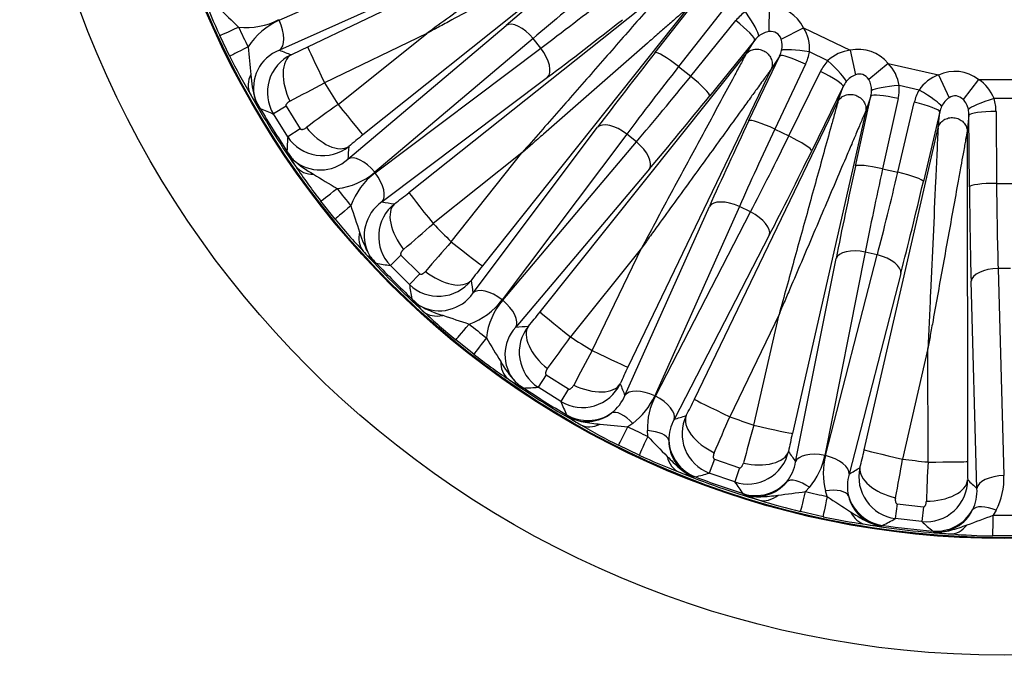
# Model space of a CAD drawing. Header units: millimetres. Extents: x 0 to 1980, y 0 to 1400.
# Tile 12 of 21: x 1179 to 1401, y 716 to 859. Entities that reach past the tile are written whole.
import ezdxf

# ---------------------------------------------------------------- set-up
doc = ezdxf.new("R2010")
doc.units = ezdxf.units.MM
doc.header["$LTSCALE"] = 6.666667
doc.layers.add('CAP400B', color=7, linetype='Continuous')
doc.layers.add('Default', color=7, linetype='Continuous')

# ---------------------------------------------------------------- blocks, each defined once
blk = doc.blocks.new('SE2')
at = {"layer": 'CAP400B', "color": 7, "linetype": 'Continuous'}
for p, q in [((1243.94, 852.99), (1311.16, 885.3)), ((1237.49, 859.04), (1280.19, 878.14)), ((1314.68, 879.7), (1256.4, 833.16)), ((1280.22, 871.38), (1237.53, 852.29)), ((1266.78, 820.14), (1325.12, 866.6)), ((1322.35, 851.75), (1332.37, 864.49)), ((1329.8, 861.92), (1283.34, 803.58)), ((1337.63, 861.3), (1327.62, 848.56)), ((1348.07, 856.48), (1348.16, 862.15)), ((1252.98, 827.69), (1288.71, 857.87)), ((1330.37, 846.37), (1340.56, 858.97)), ((1226.34, 850.87), (1224.08, 855.56)), ((1270.79, 856.03), (1247.7, 844.93)), ((1250.77, 840.04), (1270.79, 856.03)), ((1350.78, 854.78), (1355.84, 857.33)), ((1355.84, 857.33), (1366.36, 852.26)), ((1294.79, 854.91), (1259.06, 824.73)), ((1296.53, 852.72), (1294.79, 854.91)), ((1344.84, 854.55), (1334.65, 841.95)), ((1342.9, 851.47), (1344.84, 854.55)), ((1259.15, 824.61), (1296.53, 852.72)), ((1296.37, 793.19), (1342.9, 851.47)), ((1361.32, 849.9), (1357.14, 851.92)), ((1366.36, 852.26), (1367.52, 846.71)), ((1343.51, 836.38), (1350.44, 851.03)), ((1350.44, 851.03), (1348.51, 847.95)), ((1356.28, 849.09), (1349.35, 834.44)), ((1374.92, 849.27), (1370.54, 845.65)), ((1374.92, 849.27), (1386.29, 846.67)), ((1348.51, 847.95), (1316.19, 780.74)), ((1327.62, 848.56), (1330.37, 846.37)), ((1352.52, 832.92), (1359.65, 847.47)), ((1386.29, 846.67), (1388.67, 841.52)), ((1298.06, 846.14), (1260.69, 818.03)), ((1395.31, 845.66), (1391.85, 841.16)), ((1395.31, 845.66), (1406.97, 845.66)), ((1364.8, 844.11), (1357.67, 829.56)), ((1363.6, 840.68), (1364.8, 844.11)), ((1381.91, 843.25), (1377.38, 844.28)), ((1232.86, 839.36), (1232.03, 841.27)), ((1331.2, 773.51), (1363.6, 840.68)), ((1367.55, 826.1), (1371.05, 841.92)), ((1371.05, 841.92), (1369.85, 838.5)), ((1377.17, 841.34), (1373.68, 825.51)), ((1377.11, 824.73), (1380.82, 840.5)), ((1403.46, 841.35), (1398.82, 841.35)), ((1239.03, 839.6), (1236.17, 837.87)), ((1239.4, 832.72), (1236.17, 837.87)), ((1239.03, 839.6), (1242.2, 834.55)), ((1369.85, 838.5), (1353.3, 765.77)), ((1386.59, 838.38), (1382.88, 822.6)), ((1386.19, 834.77), (1386.59, 838.38)), ((1399.27, 838.43), (1399.38, 822.22)), ((1393.17, 837.63), (1392.76, 834.03)), ((1393.28, 821.43), (1393.17, 837.63)), ((1242.2, 834.55), (1239.4, 832.72)), ((1281.23, 797.48), (1309.35, 834.86)), ((1349.35, 834.44), (1352.52, 832.92)), ((1369.54, 762.07), (1386.19, 834.77)), ((1392.76, 834.03), (1392.81, 759.44)), ((1315.93, 833.33), (1287.81, 795.95)), ((1287.93, 795.85), (1318.11, 831.58)), ((1318.11, 831.58), (1315.93, 833.33)), ((1240.67, 827.52), (1239.31, 829.09)), ((1292.28, 829.08), (1272.24, 813.12)), ((1276.32, 809.04), (1292.28, 829.08)), ((1321.08, 825.51), (1290.89, 789.78)), ((1373.68, 825.51), (1377.11, 824.73)), ((1399.38, 822.22), (1402.9, 822.22)), ((1250.1, 814.15), (1246.85, 818.22)), ((1315.49, 774.32), (1334.58, 817.02)), ((1341.34, 816.99), (1322.25, 774.29)), ((1322.38, 774.22), (1343.86, 815.77)), ((1343.86, 815.77), (1341.34, 816.99)), ((1348.1, 810.51), (1326.62, 768.96)), ((1319.24, 807.59), (1303.25, 787.56)), ((1308.13, 784.49), (1319.24, 807.59)), ((1369.75, 806.71), (1360.64, 760.84)), ((1372.48, 806.09), (1369.75, 806.71)), ((1259.01, 804.39), (1257.78, 806.06)), ((1264.97, 805.99), (1262.57, 803.67)), ((1264.97, 805.99), (1269.2, 801.77)), ((1354.04, 759.37), (1363.16, 805.24)), ((1360.79, 760.8), (1372.48, 806.09)), ((1266.87, 799.37), (1262.57, 803.67)), ((1402.54, 803.02), (1399.74, 803.02)), ((1399.74, 803.02), (1401.06, 756.27)), ((1269.2, 801.77), (1266.87, 799.37)), ((1377.78, 801.9), (1366.09, 756.62)), ((1394.96, 753.36), (1393.64, 800.12)), ((1350.29, 792.63), (1339.16, 769.55)), ((1344.61, 767.64), (1350.29, 792.63)), ((1281.43, 783.65), (1277.36, 786.89)), ((1383.9, 784.96), (1378.18, 759.98)), ((1383.92, 759.34), (1383.9, 784.96)), ((1297.75, 779), (1295.93, 776.2)), ((1297.75, 779), (1302.8, 775.82)), ((1292.29, 776.11), (1290.72, 777.47)), ((1301.07, 772.97), (1295.93, 776.2)), ((1302.8, 775.82), (1301.07, 772.97)), ((1302.44, 769.74), (1302.33, 769.99)), ((1317.27, 768.02), (1316.2, 767.29)), ((1320.68, 765.13), (1320.59, 766.43)), ((1318.76, 760.88), (1314.07, 763.14)), ((1335.71, 759.98), (1334.55, 756.84)), ((1335.71, 759.98), (1341.34, 758.01)), ((1341.34, 758.01), (1340.29, 754.83)), ((1331.44, 755.96), (1331.17, 755.9)), ((1340.29, 754.83), (1334.55, 756.84)), ((1357.18, 753.62), (1356.3, 752.66)), ((1342.34, 751.99), (1342.17, 752.21)), ((1361.15, 751.56), (1360.77, 752.8)), ((1376.95, 749.88), (1376.52, 746.56)), ((1376.95, 749.88), (1382.88, 749.21)), ((1382.88, 749.21), (1382.56, 745.88)), ((1360.23, 746.98), (1355.15, 748.14)), ((1399.3, 748.46), (1398.65, 747.33)), ((1373.68, 745.02), (1373.43, 744.89)), ((1382.56, 745.88), (1376.52, 746.56)), ((1385.19, 743.57), (1384.98, 743.74)), ((1403.74, 742.67), (1398.53, 742.67))]:
    blk.add_line(p, q, dxfattribs=at)
for radius in [222.22, 195.89, 195.7]:
    blk.add_circle((1401.14, 937.94), radius, dxfattribs=at)
for centre, radius, start, end in [((1350.57, 914.57), 139.58, 201.0606, 205.0106), ((1466.45, 1108.32), 345.86, 225.4528, 226.4904), ((1230.08, 873.27), 15.89, 263.6921, 297.5414), ((1243.92, 844.52), 15.88, 113.8761, 147.7476), ((1394.96, 934.96), 183.77, 204.9391, 206.4895), ((1348.73, 851.8), 4.73, 98.0243, 129.3347), ((1348.27, 852.65), 8.9, 355.257, 31.6795), ((1346.27, 853.34), 4.73, 346.3796, 17.69), ((1575.12, 882.77), 345.91, 184.9383, 185.9757), ((1240.87, 843.74), 9.18, 111.3755, 195.6211), ((1244.26, 842.73), 9.44, 115.6545, 211.0176), ((1187.87, 969.32), 129.14, 293.8944, 295.7346), ((1367.42, 843.43), 8.9, 96.8919, 133.3144), ((1351.79, 913.21), 140.08, 206.4251, 210.3609), ((1368.58, 843.03), 8.9, 8.1142, 44.5367), ((1235.4, 844.41), 4.91, 151.3814, 204.1297), ((1257.09, 848.41), 26.05, 183.6294, 195.9145), ((1369.21, 842.29), 4.73, 110.8815, 142.1918), ((1389.3, 838.3), 8.9, 109.749, 146.1715), ((1011.86, 1276.45), 491.76, 297.6278, 298.6584), ((1401.14, 937.94), 179.43, 211.221, 213.0645), ((1366.47, 843.25), 4.73, 359.2368, 30.5471), ((1390.51, 838.16), 8.9, 20.9713, 57.3938), ((1401.14, 937.94), 195.2, 209.302, 214.9837), ((1258.69, 858.01), 31.86, 209.334, 215.8256), ((1242.53, 845.55), 11.34, 202.2029, 214.5423), ((1542.4, 433.31), 500.48, 125.6409, 126.6535), ((1391.29, 837.59), 4.73, 123.7386, 155.0489), ((1388.41, 837.91), 4.73, 12.0939, 43.4043), ((1236.58, 844.16), 6.07, 232.1978, 236.0809), ((1401.14, 937.94), 194.86, 210.4708, 213.8149), ((1398.24, 1226.71), 421.27, 246.9339, 247.3737), ((1660.45, 810.01), 421.66, 176.9122, 177.3517), ((1247.3, 837.9), 9.44, 213.2651, 308.6342), ((1336.88, 732.16), 129.15, 128.5512, 130.3912), ((1245.24, 830.36), 6.07, 188.2048, 192.088), ((1249.09, 835.12), 11.34, 209.7434, 222.0829), ((1266.4, 843.7), 30.77, 208.3456, 215.0661), ((1246.73, 834.38), 9.15, 228.5207, 313.0541), ((1257.87, 846.84), 25.86, 228.3255, 240.702), ((1357.04, 903.91), 139.58, 213.9177, 217.8677), ((1244.96, 829.19), 4.91, 220.1561, 272.9043), ((1248.76, 836.83), 15.89, 276.5492, 310.3986), ((1268.65, 811.88), 15.88, 126.7332, 160.6047), ((1426.9, 1118.58), 345.86, 238.31, 239.3475), ((1395.78, 933.66), 183.77, 217.7963, 219.3466), ((1186.23, 921.07), 129.14, 306.7516, 308.5917), ((1265.85, 810.44), 9.18, 124.2327, 208.4783), ((1583.03, 922.87), 345.91, 197.7954, 198.8328), ((1269.38, 810.21), 9.44, 128.5117, 223.8748), ((1358.53, 902.84), 140.08, 219.2822, 223.2181), ((1260.36, 809.87), 4.91, 164.2386, 216.9868), ((1280.62, 818.6), 26.05, 196.4865, 208.7716), ((946.29, 1181.33), 491.76, 310.485, 311.5155), ((1401.14, 937.94), 179.43, 224.0781, 225.9217), ((1651.15, 477.39), 500.48, 138.498, 139.5106), ((1401.14, 937.94), 195.2, 222.1592, 227.8408), ((1280.04, 828.31), 31.86, 222.1912, 228.6828), ((1267.07, 812.57), 11.34, 215.06, 227.3995), ((1261.57, 809.89), 6.07, 245.0549, 248.938), ((1401.14, 937.94), 194.86, 223.3279, 226.6721), ((1334.05, 1218.82), 421.27, 259.791, 260.2309), ((1384.28, 723.02), 129.15, 141.4083, 143.2483), ((1273.41, 806.18), 9.44, 226.1222, 321.4913), ((1682.41, 870.92), 421.66, 189.7693, 190.2088), ((1273.09, 798.37), 6.07, 201.062, 204.9451), ((1275.78, 803.86), 11.34, 222.6005, 234.94), ((1289.63, 814.98), 29.21, 221.0224, 228.1037), ((1273.65, 802.61), 9.15, 241.3777, 325.9113), ((1275.07, 805.47), 15.91, 289.4226, 323.2395), ((1300.02, 785.56), 15.88, 139.5904, 173.4618), ((1281.28, 816.16), 24.7, 240.8923, 253.8562), ((1365.72, 894.95), 139.58, 226.7749, 230.7248), ((1386.06, 1119.78), 345.86, 251.1671, 252.2047), ((1195.37, 873.67), 129.14, 319.6087, 321.4489), ((1396.87, 932.58), 183.77, 230.6534, 232.2037), ((1297.61, 783.53), 9.18, 137.0898, 221.3354), ((1301.11, 784.09), 9.44, 141.3688, 236.7319), ((1581.82, 963.72), 345.91, 210.6526, 211.6899), ((903.53, 1074.02), 491.76, 323.3421, 324.3727), ((1401.14, 937.94), 179.43, 236.9352, 238.7788), ((1747.36, 544.57), 500.48, 151.3552, 152.3678), ((1367.4, 894.24), 140.08, 232.1394, 236.0752), ((1292.39, 781.76), 4.91, 177.0957, 229.8439), ((1310.2, 794.77), 26.05, 209.3437, 221.6288), ((1432.53, 724.66), 129.15, 154.2655, 156.1055), ((1401.14, 937.94), 195.2, 235.0163, 240.6954), ((1307.47, 804.12), 31.86, 235.0483, 241.5399), ((1298.32, 785.88), 11.34, 227.9171, 240.2566), ((1293.56, 782.04), 6.07, 257.9121, 261.7951), ((1273.23, 1196.85), 421.27, 272.6481, 273.088), ((1401.14, 937.94), 194.86, 236.1851, 239.5292), ((1305.94, 781.06), 9.44, 238.9794, 334.3485), ((1306.35, 778.17), 9.92, 308.4534, 337.1829), ((1307.62, 780.8), 16.01, 307.0874, 336.0224), ((1336.55, 766.85), 15.97, 152.5069, 181.5262), ((1214.83, 829.5), 129.14, 332.4659, 334.306), ((1690.27, 935.19), 421.66, 202.6265, 203.0659), ((1307, 777.33), 8.86, 239.0465, 308.5173), ((1320.92, 795.12), 31.4, 233.9539, 240.7993), ((1335.28, 764.22), 9.87, 151.3192, 180.1874), ((1337.85, 765.69), 9.44, 154.2259, 249.5891), ((885.73, 959.88), 491.76, 336.1992, 337.2298), ((1401.14, 937.94), 179.43, 249.7924, 251.636), ((1376.22, 888.24), 139.7, 239.631, 243.5812), ((1347.56, 1130.51), 364.57, 264.0762, 265.065), ((1398.17, 931.76), 183.77, 243.5105, 245.061), ((1826.21, 631.48), 500.48, 164.2123, 165.2249), ((1585.13, 1016.14), 364.62, 223.5065, 224.4952), ((1479.2, 736.99), 129.15, 167.1226, 168.9626), ((1334.27, 764.2), 8.86, 180.0614, 249.5176), ((1378.02, 887.93), 140.19, 244.9972, 248.9334), ((1343.23, 763.81), 9.44, 251.8365, 347.2056), ((1344.93, 763.92), 16.01, 319.9445, 348.8796), ((1376.24, 756.77), 15.97, 165.3641, 194.3833), ((1243.63, 790.76), 129.14, 345.323, 347.1632), ((1344.28, 761.08), 9.92, 321.3105, 350.04), ((1377.76, 755.93), 9.44, 167.0831, 262.4462), ((893.77, 844.64), 491.76, 349.0564, 350.0869), ((1401.14, 937.94), 179.43, 262.6495, 264.4931), ((1883.75, 733.75), 500.48, 177.0694, 178.0821), ((1521.96, 759.4), 129.15, 179.9798, 181.8198), ((1401.14, 937.94), 195.2, 247.876, 253.5525), ((1339.5, 786.17), 31.4, 247.7721, 254.6175), ((1218.83, 1161.9), 421.27, 285.5053, 285.9452), ((1401.14, 937.94), 194.86, 249.0422, 252.3864), ((1375.59, 753.92), 9.87, 164.1764, 193.0446), ((1385.06, 755.78), 16.01, 332.8016, 1.7367), ((1683.63, 999.59), 421.66, 215.4836, 215.9231), ((1345.1, 760.41), 8.86, 251.9037, 321.3745), ((1383.43, 755.29), 9.44, 264.6937, 0.0628), ((1385.06, 752.86), 9.92, 334.1676, 2.8971), ((1354.71, 780.85), 31.4, 246.811, 253.6564), ((1306.05, 1113.76), 364.57, 276.9333, 277.9221), ((1399.61, 931.25), 183.77, 256.3676, 257.9181), ((1563.12, 1055.12), 364.62, 236.3637, 237.3523), ((1374.61, 753.68), 8.86, 192.9171, 262.3762), ((1387.91, 883.95), 139.7, 252.4881, 256.4384), ((1389.72, 884.04), 140.19, 257.8543, 261.7906), ((1386, 752.4), 8.86, 264.772, 334.2204), ((1269.31, 1088.19), 364.57, 289.7905, 290.7793), ((1401.14, 931.08), 183.77, 269.2247, 270.7753), ((1401.14, 937.94), 195.2, 260.7332, 266.4097), ((1374.82, 776.26), 31.4, 260.6293, 267.4747), ((1173.56, 1115.71), 421.27, 298.3624, 298.8023), ((1401.14, 937.94), 194.86, 261.8994, 265.2435), ((1662.83, 1060.91), 421.66, 228.3408, 228.7802), ((1390.83, 774.46), 31.4, 259.6682, 266.5136), ((1400.25, 882.35), 139.7, 265.3453, 269.2955)]:
    blk.add_arc(centre, radius, start, end, dxfattribs=at)
for centre, major_axis, ratio, start_param, end_param in [((1313.38, 873.91), (-48.21, -38.45), 0.052408, -1.441126, -1.075909), ((1317.19, 869.14), (-43.44, -34.64), 0.058173, -1.441126, -1.075909), ((1315.38, 871.4), (-43.44, -34.64), 0.058173, 1.075909, 1.441126), ((1347.82, 852.9), (4.58, 8.7), 0.960154, 1.064422, 1.367483), ((1342.24, 860.35), (3.43, -5.05), 0.123595, 0.177794, 1.609109), ((1347.14, 851.99), (-5.55, -8.83), 0.905694, 2.640741, 3.642445), ((1234.88, 857.78), (2.49, -5.58), 0.474786, 0.059501, 1.584224), ((1292.52, 853.1), (-3.94, 4.67), 0.474786, 4.698961, 6.223684), ((1319.19, 866.63), (-48.21, -38.45), 0.052408, 1.075909, 1.441126), ((1340.06, 858.35), (4.75, -3.84), 0.129304, 0.052804, 1.57168), ((1232.14, 859.31), (-8.06, -3.75), 0.007301, 0.026181, 1.075958), ((1347.14, 851.99), (-2.6, -4.14), 0.681237, 2.640741, 3.642445), ((1347.32, 852.29), (2.19, 3.7), 0.775392, 1.108437, 1.411499), ((1234.29, 854.83), (-7.96, -3.96), 0.007301, -1.075958, -0.026181), ((1162.83, 1432.78), (281.14, -583.78), 0.553122, -0.541004, -0.534717), ((1244.03, 843.25), (-3.59, 8.13), 0.539254, 0.062186, 1.639627), ((1247.79, 844.99), (-3.85, 8.01), 0.012326, 0.052364, 1.571993), ((1294.26, 850.91), (-3.67, 4.88), 0.474786, 3.201094, 4.725817), ((1329.83, 855.99), (-38.45, -48.21), 0.052408, -1.441126, -1.075909), ((1327.12, 847.94), (4.8, -3.78), 0.129304, 1.569913, 3.088789), ((1347.32, 852.29), (2.39, 3.57), 0.775392, 4.871686, 5.174748), ((1355.94, 848.38), (-5.52, 2.61), 0.129304, 4.711505, 6.230382), ((1356.8, 851.21), (-6.04, 0.9), 0.123595, 4.674077, 6.105391), ((1347.67, 853), (5.85, 7.9), 0.960154, 4.915702, 5.218764), ((1367.62, 842.13), (-3.44, -9.84), 0.905694, 2.640741, 3.642445), ((1368.07, 843.17), (2.53, 9.5), 0.960154, 1.064422, 1.367483), ((1360.98, 849.19), (-4.47, 4.16), 0.123595, 3.319387, 4.750701), ((1334.6, 852.18), (-34.64, -43.44), 0.058173, -1.441126, -1.075909), ((1359.31, 846.76), (-5.49, 2.69), 0.129304, 3.194396, 4.713273), ((1367.62, 842.13), (-1.62, -4.62), 0.681237, 2.640741, 3.642445), ((1389.78, 837.07), (-1.17, -10.36), 0.905694, 2.640741, 3.642445), ((1332.34, 853.98), (-34.64, -43.44), 0.058173, 1.075909, 1.441126), ((1329.87, 845.75), (4.75, -3.84), 0.129304, 0.052804, 1.57168), ((1367.73, 842.46), (1.31, 4.09), 0.775392, 1.108437, 1.411499), ((1367.73, 842.46), (1.53, 4.02), 0.775392, 4.871686, 5.174748), ((1377, 840.57), (5.97, -1.32), 0.129304, 1.569913, 3.088789), ((1377.21, 843.51), (6.09, 0.47), 0.123595, 1.532484, 2.963798), ((1367.91, 843.23), (3.95, 9.01), 0.960154, 4.915702, 5.218764), ((1389.99, 838.19), (0.35, 9.83), 0.960154, 1.064422, 1.367483), ((1381.73, 842.48), (-5.29, 3.06), 0.123595, 3.319387, 4.750701), ((1250.86, 840.1), (-5.55, 6.95), 0.012326, 1.569604, 3.089233), ((1337.11, 850.18), (-38.45, -48.21), 0.052408, 1.075909, 1.441126), ((1380.64, 839.73), (-5.95, 1.4), 0.129304, 3.194396, 4.713273), ((1389.78, 837.07), (-0.55, -4.86), 0.681237, 2.640741, 3.642445), ((1398.82, 840.56), (5.84, 1.81), 0.123595, 1.532484, 2.963798), ((1389.81, 838.21), (1.84, 9.66), 0.960154, 4.915702, 5.218764), ((1389.81, 837.42), (0.36, 4.28), 0.775392, 1.108437, 1.411499), ((1389.81, 837.42), (0.6, 4.26), 0.775392, 4.871686, 5.174748), ((1399.27, 837.63), (6.11, 0.04), 0.129304, 1.569913, 3.088789), ((1314.12, 831.06), (4.88, -3.67), 0.474786, 1.557369, 3.082092), ((1349.85, 842.17), (-26.76, -55.56), 0.052408, -1.441126, -1.075909), ((1349, 833.73), (-5.52, 2.61), 0.129304, 4.711505, 6.230382), ((1247.66, 837.47), (-5.77, 6.76), 0.539254, 1.501966, 3.079406), ((1355.35, 839.52), (-24.1, -50.05), 0.058173, -1.441126, -1.075909), ((1316.3, 829.31), (4.67, -3.94), 0.474786, 0.059501, 1.584224), ((1352.75, 840.78), (-24.1, -50.05), 0.058173, 1.075909, 1.441126), ((1352.17, 832.2), (-5.49, 2.69), 0.129304, 3.194396, 4.713273), ((1743.58, 508.52), (-403.99, 506.59), 0.553123, 0.53472, 0.541008), ((1358.25, 838.13), (-26.76, -55.56), 0.052408, 1.075909, 1.441126), ((1256.79, 822.92), (-3.94, 4.67), 0.474786, 4.698961, 6.223684), ((1256.88, 822.8), (-3.67, 4.88), 0.474786, 3.201094, 4.725817), ((1372.45, 833.16), (-13.72, -60.12), 0.052408, -1.441126, -1.075909), ((1373.5, 824.74), (5.97, -1.32), 0.129304, 1.569913, 3.088789), ((1378.4, 831.8), (-12.36, -54.16), 0.058173, -1.441126, -1.075909), ((1375.58, 832.45), (-12.36, -54.16), 0.058173, 1.075909, 1.441126), ((1376.93, 823.96), (-5.95, 1.4), 0.129304, 3.194396, 4.713273), ((1381.53, 831.09), (-13.72, -60.12), 0.052408, 1.075909, 1.441126), ((1253.87, 823.67), (-7.02, -5.45), 0.007301, 0.026181, 1.075958), ((1272.32, 813.2), (-5.54, 6.95), 0.012326, 0.052364, 1.571993), ((1399.38, 821.43), (6.11, 0.04), 0.129304, 1.569913, 3.088789), ((1396.48, 829.4), (0, -61.67), 0.052408, -1.441126, -1.075909), ((1402.59, 829.4), (0, -55.56), 0.058173, -1.441126, -1.075909), ((1058.69, 1367.35), (403.99, -506.59), 0.553122, -0.541005, -0.534717), ((1340.08, 814.37), (-5.58, 2.49), 0.474786, 4.698961, 6.223684), ((1256.97, 819.78), (-6.87, -5.64), 0.007301, -1.075958, -0.026181), ((1269.04, 810.66), (-5.31, 7.13), 0.539254, 0.062186, 1.639627), ((1342.6, 813.16), (-5.43, 2.81), 0.474786, 3.201094, 4.725817), ((1276.4, 809.12), (-6.95, 5.54), 0.012326, 1.569604, 3.089233), ((1369.11, 803.88), (5.99, -1.19), 0.474786, 1.557369, 3.082092), ((1371.84, 803.26), (-5.92, 1.53), 0.474786, 3.201094, 4.725817), ((1273.86, 805.83), (-7.13, 5.31), 0.539254, 1.501966, 3.079406), ((1399.74, 800.12), (6.11, 0.17), 0.474786, 1.557369, 3.082092), ((1830.55, 595.49), (-506.59, 403.99), 0.553122, 0.534717, 0.541004), ((1286, 793.68), (4.88, -3.67), 0.474786, 1.557369, 3.082092), ((1273.67, 802.28), (-8.1, -3.66), 0.995537, 0.393262, 0.628077), ((1286.12, 793.58), (4.67, -3.94), 0.474786, 0.059501, 1.584224), ((1276.09, 799.82), (-6.11, -6.46), 0.63911, 0.034042, 0.747187), ((1303.31, 787.66), (-6.95, 5.55), 0.012326, 0.052364, 1.571993), ((1282.99, 793.77), (-5.64, -6.87), 0.007301, 0.026181, 1.075958), ((971.72, 1280.39), (506.59, -404), 0.553121, -0.541001, -0.534714), ((1300.67, 784.46), (-6.76, 5.77), 0.539254, 0.062186, 1.639627), ((1286.88, 790.67), (-5.45, -7.02), 0.007301, -1.075958, -0.026181), ((1308.19, 784.59), (-8.01, 3.85), 0.012326, 1.569604, 3.089233), ((1306.45, 780.82), (-8.13, 3.59), 0.539254, 1.501966, 3.079406), ((1895.99, 699.63), (-583.78, 281.14), 0.553122, 0.534717, 0.541004), ((1320.99, 771.67), (-5.58, 2.49), 0.474786, 4.698961, 6.223684), ((1321.12, 771.61), (-5.43, 2.81), 0.474786, 3.201094, 4.725817), ((1339.2, 769.65), (-8.01, 3.86), 0.012326, 0.052364, 1.571993), ((1307.11, 778.12), (-8.78, -3.49), 0.997476, 0.661523, 1.80267), ((1316.01, 765.41), (-3.67, 4.89), 0.4322, 4.932494, 6.206479), ((906.29, 1176.24), (583.78, -281.14), 0.553122, -0.541005, -0.534717), ((1337.34, 765.95), (-7.87, 4.12), 0.539254, 0.062186, 1.639627), ((1309.95, 775.46), (-4.52, -7.66), 0.63805, 0.034003, 0.744739), ((1318.03, 771.09), (-3.96, -7.96), 0.007302, 0.026181, 1.075958), ((1344.64, 767.75), (-8.67, 1.97), 0.012326, 1.569604, 3.089233), ((1322.51, 768.93), (-3.75, -8.06), 0.007302, -1.075958, -0.026181), ((1319.33, 763.81), (6.11, 0.18), 0.4322, 0.076706, 1.350691), ((1334.82, 764.78), (-2.74, 9.04), 0.997476, 1.338923, 2.480069), ((1330.97, 765.34), (-3.17, -8.31), 0.63805, 5.538446, 6.249182), ((1343.79, 763.69), (-8.73, 1.69), 0.539254, 1.501966, 3.079406), ((1936.61, 815.72), (-631.71, 144.18), 0.553121, 0.534714, 0.541001), ((1359.99, 758.01), (5.99, -1.19), 0.474786, 1.557369, 3.082092), ((1360.14, 757.97), (-5.92, 1.53), 0.474786, 3.201094, 4.725817), ((1378.2, 760.09), (-8.66, 1.98), 0.012326, 0.052364, 1.571993), ((865.67, 1060.16), (631.71, -144.19), 0.553121, -0.541001, -0.534714), ((1377.21, 756.06), (-8.59, 2.27), 0.539254, 0.062186, 1.639627), ((1383.93, 759.44), (-8.89, -0.01), 0.012326, 1.569604, 3.089233), ((1356.54, 750.79), (-4.67, 3.95), 0.4322, 4.932494, 6.206479), ((1401.06, 753.36), (6.11, 0.17), 0.474786, 1.557369, 3.082092), ((1345.03, 761.2), (-7.78, -5.36), 0.997476, 0.661523, 1.80267), ((1384, 755.3), (-8.88, -0.3), 0.539254, 1.501966, 3.079406), ((1950.38, 937.94), (-647.95, 0), 0.553122, 0.534717, 0.541004), ((1348.39, 759.24), (-2.7, -8.47), 0.63805, 0.034003, 0.744739), ((1357.24, 756.78), (-2.1, -8.64), 0.007302, 0.026181, 1.075958), ((1362.09, 755.67), (-1.86, -8.69), 0.007302, -1.075958, -0.026181), ((1360.12, 749.97), (5.92, 1.53), 0.4322, 0.076706, 1.350691), ((1375.01, 754.36), (-4.68, 8.2), 0.997476, 1.338923, 2.480069), ((1399.3, 745.56), (-5.43, 2.81), 0.4322, 4.932494, 6.206479), ((1371.14, 754.05), (-1.24, -8.8), 0.63805, 5.538446, 6.249182), ((1385.76, 753.15), (-6.39, -6.95), 0.997476, 0.661523, 1.80267), ((1398.65, 751.55), (-0.12, -8.89), 0.007302, 0.026181, 1.075958), ((1389.47, 751.99), (-0.75, -8.86), 0.63805, 0.034003, 0.744739)]:
    blk.add_ellipse(centre, major_axis=major_axis, ratio=ratio, start_param=start_param, end_param=end_param, dxfattribs=at)
for points, knots in [([(1311.16, 885.3), (1311.06, 885.23), (1310.89, 885.11), (1310.54, 884.85), (1310.35, 884.72), (1309.76, 884.29), (1309.36, 884), (1308.13, 883.11), (1307.3, 882.51), (1304.78, 880.68), (1303.09, 879.46), (1298.02, 875.78), (1294.62, 873.32), (1287.82, 868.38), (1284.41, 865.91), (1279.3, 862.21), (1277.6, 860.97), (1274.2, 858.5), (1272.51, 857.28), (1270.79, 856.03)], [0, 0, 0, 0, 0.015625, 0.015625, 0.03125, 0.03125, 0.0625, 0.0625, 0.125, 0.125, 0.25, 0.25, 0.5, 0.5, 0.75, 0.75, 0.875, 0.875, 1, 1, 1, 1]), ([(1314.68, 879.7), (1314.64, 879.68), (1314.57, 879.64), (1314.38, 879.54), (1314.14, 879.41), (1313.78, 879.22), (1313.29, 878.95), (1312.51, 878.53), (1311.42, 877.94), (1309.74, 877.03), (1307.43, 875.79), (1303.75, 873.81), (1299.01, 871.25), (1293.39, 868.22), (1287.76, 865.18), (1282.11, 862.13), (1277.34, 859.56), (1273.56, 857.53), (1271.68, 856.51), (1270.79, 856.03)], [0, 0, 0, 0, 0.006889, 0.014378, 0.022634, 0.031784, 0.046449, 0.063353, 0.091936, 0.125891, 0.18241, 0.250924, 0.375516, 0.500325, 0.625234, 0.750099, 0.875013, 0.941216, 1, 1, 1, 1]), ([(1325.12, 866.6), (1325.05, 866.51), (1324.91, 866.35), (1324.62, 866.02), (1324.47, 865.85), (1323.99, 865.3), (1323.66, 864.93), (1322.66, 863.79), (1321.99, 863.02), (1319.94, 860.68), (1318.56, 859.11), (1314.44, 854.39), (1311.67, 851.23), (1306.13, 844.91), (1303.36, 841.74), (1299.21, 836.99), (1297.82, 835.41), (1295.05, 832.25), (1293.68, 830.67), (1292.28, 829.08)], [0, 0, 0, 0, 0.015625, 0.015625, 0.03125, 0.03125, 0.0625, 0.0625, 0.125, 0.125, 0.25, 0.25, 0.5, 0.5, 0.75, 0.75, 0.875, 0.875, 1, 1, 1, 1]), ([(1329.8, 861.92), (1329.77, 861.89), (1329.71, 861.84), (1329.55, 861.7), (1329.34, 861.52), (1329.04, 861.25), (1328.62, 860.88), (1327.95, 860.3), (1327.02, 859.48), (1325.58, 858.22), (1323.61, 856.49), (1320.46, 853.74), (1316.41, 850.19), (1311.61, 845.99), (1306.79, 841.77), (1301.96, 837.55), (1297.88, 833.98), (1294.65, 831.15), (1293.04, 829.74), (1292.28, 829.08)], [0, 0, 0, 0, 0.006889, 0.014378, 0.022634, 0.031784, 0.046449, 0.063353, 0.091936, 0.125891, 0.18241, 0.250924, 0.375516, 0.500325, 0.625234, 0.750099, 0.875013, 0.941216, 1, 1, 1, 1]), ([(1342.9, 851.47), (1342.85, 851.37), (1342.75, 851.18), (1342.54, 850.8), (1342.43, 850.59), (1342.08, 849.96), (1341.85, 849.52), (1341.13, 848.19), (1340.64, 847.28), (1339.17, 844.55), (1338.18, 842.71), (1335.2, 837.19), (1333.21, 833.5), (1329.22, 826.1), (1327.22, 822.4), (1324.23, 816.84), (1323.23, 814.99), (1321.23, 811.29), (1320.24, 809.45), (1319.24, 807.59)], [0, 0, 0, 0, 0.015625, 0.015625, 0.03125, 0.03125, 0.0625, 0.0625, 0.125, 0.125, 0.25, 0.25, 0.5, 0.5, 0.75, 0.75, 0.875, 0.875, 1, 1, 1, 1]), ([(1342.9, 851.47), (1343.14, 851.75), (1343.43, 851.99), (1344.09, 852.33), (1344.46, 852.44), (1345.23, 852.53), (1345.62, 852.51), (1346.4, 852.32), (1346.77, 852.17), (1347.45, 851.74), (1347.76, 851.47), (1348.26, 850.85), (1348.45, 850.5), (1348.71, 849.77), (1348.76, 849.39), (1348.74, 848.65), (1348.66, 848.28), (1348.51, 847.95)], [0, 0, 0, 0, 0.125, 0.125, 0.25, 0.25, 0.375, 0.375, 0.5, 0.5, 0.625, 0.625, 0.75, 0.75, 0.875, 0.875, 1, 1, 1, 1]), ([(1348.51, 847.95), (1348.48, 847.92), (1348.43, 847.85), (1348.31, 847.68), (1348.15, 847.46), (1347.91, 847.13), (1347.58, 846.67), (1347.06, 845.96), (1346.33, 844.95), (1345.21, 843.41), (1343.67, 841.28), (1341.22, 837.9), (1338.06, 833.54), (1334.31, 828.37), (1330.55, 823.19), (1326.78, 817.99), (1323.6, 813.61), (1321.09, 810.14), (1319.83, 808.4), (1319.24, 807.59)], [0, 0, 0, 0, 0.006889, 0.014378, 0.022634, 0.031784, 0.046449, 0.063353, 0.091936, 0.125891, 0.18241, 0.250924, 0.375516, 0.500325, 0.625234, 0.750099, 0.875013, 0.941216, 1, 1, 1, 1]), ([(1363.6, 840.68), (1363.77, 841.01), (1364, 841.3), (1364.57, 841.78), (1364.9, 841.97), (1365.63, 842.23), (1366.03, 842.29), (1366.82, 842.29), (1367.22, 842.22), (1367.98, 841.95), (1368.34, 841.76), (1368.96, 841.27), (1369.23, 840.97), (1369.64, 840.32), (1369.78, 839.96), (1369.92, 839.23), (1369.92, 838.85), (1369.85, 838.5)], [0, 0, 0, 0, 0.125, 0.125, 0.25, 0.25, 0.375, 0.375, 0.5, 0.5, 0.625, 0.625, 0.75, 0.75, 0.875, 0.875, 1, 1, 1, 1]), ([(1239.9, 840.76), (1239.85, 840.74), (1239.77, 840.69), (1239.64, 840.61), (1239.53, 840.53), (1239.42, 840.44), (1239.3, 840.33), (1239.18, 840.2), (1239.08, 840.06), (1239.02, 839.92), (1238.99, 839.81), (1238.99, 839.73), (1239, 839.66), (1239.02, 839.62), (1239.03, 839.6)], [0, 0, 0, 0, 0.096161, 0.19059, 0.283495, 0.375096, 0.465624, 0.600357, 0.719283, 0.810823, 0.886565, 0.928365, 0.965326, 1, 1, 1, 1]), ([(1363.6, 840.68), (1363.57, 840.57), (1363.52, 840.36), (1363.4, 839.94), (1363.34, 839.72), (1363.14, 839.02), (1363.01, 838.54), (1362.61, 837.08), (1362.33, 836.09), (1361.5, 833.1), (1360.94, 831.09), (1359.27, 825.05), (1358.15, 821), (1355.91, 812.9), (1354.78, 808.85), (1353.1, 802.76), (1352.54, 800.74), (1351.42, 796.68), (1350.86, 794.67), (1350.29, 792.63)], [0, 0, 0, 0, 0.015625, 0.015625, 0.03125, 0.03125, 0.0625, 0.0625, 0.125, 0.125, 0.25, 0.25, 0.5, 0.5, 0.75, 0.75, 0.875, 0.875, 1, 1, 1, 1]), ([(1369.85, 838.5), (1369.83, 838.46), (1369.8, 838.38), (1369.72, 838.19), (1369.61, 837.93), (1369.45, 837.56), (1369.23, 837.04), (1368.88, 836.23), (1368.4, 835.09), (1367.65, 833.33), (1366.62, 830.92), (1364.98, 827.08), (1362.87, 822.12), (1360.37, 816.25), (1357.86, 810.36), (1355.34, 804.45), (1353.21, 799.47), (1351.53, 795.53), (1350.69, 793.56), (1350.29, 792.63)], [0, 0, 0, 0, 0.006889, 0.014378, 0.022634, 0.031784, 0.046449, 0.063353, 0.091936, 0.125891, 0.18241, 0.250924, 0.375516, 0.500325, 0.625234, 0.750099, 0.875013, 0.941216, 1, 1, 1, 1]), ([(1386.19, 834.77), (1386.28, 835.12), (1386.44, 835.46), (1386.88, 836.06), (1387.17, 836.32), (1387.82, 836.73), (1388.19, 836.88), (1388.96, 837.05), (1389.37, 837.07), (1390.17, 836.98), (1390.56, 836.87), (1391.28, 836.53), (1391.61, 836.3), (1392.15, 835.75), (1392.37, 835.44), (1392.67, 834.76), (1392.75, 834.39), (1392.76, 834.03)], [0, 0, 0, 0, 0.125, 0.125, 0.25, 0.25, 0.375, 0.375, 0.5, 0.5, 0.625, 0.625, 0.75, 0.75, 0.875, 0.875, 1, 1, 1, 1]), ([(1242.2, 834.55), (1242.21, 834.53), (1242.23, 834.51), (1242.27, 834.47), (1242.31, 834.45), (1242.39, 834.42), (1242.49, 834.39), (1242.64, 834.39), (1242.82, 834.42), (1243.05, 834.49), (1243.33, 834.62), (1243.53, 834.76), (1243.63, 834.83)], [0, 0, 0, 0, 0.026026, 0.052937, 0.081929, 0.113969, 0.189869, 0.281617, 0.400545, 0.535246, 0.763231, 1, 1, 1, 1]), ([(1386.19, 834.77), (1386.18, 834.65), (1386.17, 834.44), (1386.15, 834), (1386.14, 833.77), (1386.11, 833.05), (1386.08, 832.55), (1386.01, 831.04), (1385.97, 830.01), (1385.82, 826.9), (1385.73, 824.82), (1385.44, 818.56), (1385.25, 814.37), (1384.86, 805.97), (1384.67, 801.77), (1384.38, 795.46), (1384.29, 793.36), (1384.1, 789.16), (1384, 787.07), (1383.9, 784.96)], [0, 0, 0, 0, 0.015625, 0.015625, 0.03125, 0.03125, 0.0625, 0.0625, 0.125, 0.125, 0.25, 0.25, 0.5, 0.5, 0.75, 0.75, 0.875, 0.875, 1, 1, 1, 1]), ([(1392.76, 834.03), (1392.75, 833.99), (1392.74, 833.9), (1392.7, 833.69), (1392.65, 833.42), (1392.58, 833.03), (1392.48, 832.47), (1392.32, 831.6), (1392.11, 830.38), (1391.77, 828.5), (1391.3, 825.92), (1390.56, 821.81), (1389.6, 816.51), (1388.47, 810.23), (1387.33, 803.93), (1386.19, 797.61), (1385.23, 792.28), (1384.46, 788.06), (1384.08, 785.95), (1383.9, 784.96)], [0, 0, 0, 0, 0.006889, 0.014378, 0.022634, 0.031784, 0.046449, 0.063353, 0.091936, 0.125891, 0.18241, 0.250924, 0.375516, 0.500325, 0.625234, 0.750099, 0.875013, 0.941216, 1, 1, 1, 1]), ([(1265.56, 807.32), (1265.53, 807.28), (1265.45, 807.22), (1265.35, 807.11), (1265.26, 807.01), (1265.17, 806.9), (1265.08, 806.77), (1264.99, 806.61), (1264.93, 806.45), (1264.89, 806.31), (1264.89, 806.19), (1264.91, 806.11), (1264.93, 806.04), (1264.96, 806.01), (1264.97, 805.99)], [0, 0, 0, 0, 0.096161, 0.19059, 0.283495, 0.375096, 0.465624, 0.600357, 0.719283, 0.810823, 0.886565, 0.928365, 0.965326, 1, 1, 1, 1]), ([(1269.2, 801.77), (1269.21, 801.76), (1269.23, 801.74), (1269.28, 801.72), (1269.33, 801.7), (1269.4, 801.68), (1269.51, 801.69), (1269.66, 801.72), (1269.82, 801.79), (1270.03, 801.91), (1270.27, 802.09), (1270.44, 802.27), (1270.52, 802.36)], [0, 0, 0, 0, 0.026026, 0.052937, 0.081929, 0.113969, 0.189869, 0.281617, 0.400545, 0.535246, 0.763231, 1, 1, 1, 1]), ([(1298.03, 780.42), (1298, 780.38), (1297.94, 780.3), (1297.87, 780.18), (1297.8, 780.05), (1297.74, 779.93), (1297.68, 779.78), (1297.63, 779.61), (1297.6, 779.44), (1297.6, 779.29), (1297.62, 779.18), (1297.66, 779.1), (1297.7, 779.04), (1297.73, 779.01), (1297.75, 779)], [0, 0, 0, 0, 0.096161, 0.19059, 0.283495, 0.375096, 0.465624, 0.600357, 0.719283, 0.810823, 0.886565, 0.928365, 0.965326, 1, 1, 1, 1]), ([(1302.8, 775.82), (1302.82, 775.82), (1302.85, 775.8), (1302.89, 775.79), (1302.95, 775.78), (1303.02, 775.79), (1303.13, 775.81), (1303.26, 775.88), (1303.41, 775.98), (1303.59, 776.15), (1303.78, 776.38), (1303.9, 776.59), (1303.96, 776.69)], [0, 0, 0, 0, 0.026026, 0.052937, 0.081929, 0.113969, 0.189869, 0.281617, 0.400545, 0.535246, 0.763231, 1, 1, 1, 1]), ([(1302.44, 769.74), (1302.72, 769.57), (1303.01, 769.42), (1303.6, 769.14), (1303.9, 769.02), (1304.82, 768.69), (1305.46, 768.53), (1306.73, 768.27), (1307.37, 768.18), (1308.65, 768.02), (1309.29, 767.95), (1309.94, 767.88)], [0, 0, 0, 0, 0.125, 0.125, 0.25, 0.25, 0.5, 0.5, 0.75, 0.75, 1, 1, 1, 1]), ([(1325.05, 760.6), (1325.51, 760.14), (1325.96, 759.68), (1326.89, 758.78), (1327.36, 758.34), (1328.35, 757.5), (1328.87, 757.11), (1329.7, 756.59), (1329.99, 756.43), (1330.57, 756.14), (1330.87, 756.01), (1331.17, 755.9)], [0, 0, 0, 0, 0.25, 0.25, 0.5, 0.5, 0.75, 0.75, 0.875, 0.875, 1, 1, 1, 1]), ([(1335.66, 761.43), (1335.64, 761.38), (1335.61, 761.29), (1335.56, 761.15), (1335.52, 761.02), (1335.49, 760.88), (1335.47, 760.72), (1335.45, 760.55), (1335.46, 760.37), (1335.5, 760.23), (1335.54, 760.12), (1335.6, 760.05), (1335.65, 760.01), (1335.69, 759.99), (1335.71, 759.98)], [0, 0, 0, 0, 0.096161, 0.19059, 0.283495, 0.375096, 0.465624, 0.600357, 0.719283, 0.810823, 0.886565, 0.928365, 0.965326, 1, 1, 1, 1]), ([(1341.34, 758.01), (1341.36, 758), (1341.39, 757.99), (1341.44, 757.99), (1341.49, 758), (1341.57, 758.02), (1341.66, 758.07), (1341.78, 758.16), (1341.9, 758.29), (1342.03, 758.49), (1342.17, 758.77), (1342.24, 759), (1342.28, 759.11)], [0, 0, 0, 0, 0.026026, 0.052937, 0.081929, 0.113969, 0.189869, 0.281617, 0.400545, 0.535246, 0.763231, 1, 1, 1, 1]), ([(1342.34, 751.99), (1342.65, 751.89), (1342.97, 751.81), (1343.6, 751.67), (1343.93, 751.62), (1344.9, 751.5), (1345.55, 751.48), (1346.85, 751.52), (1347.49, 751.57), (1348.78, 751.69), (1349.42, 751.77), (1350.06, 751.85)], [0, 0, 0, 0, 0.125, 0.125, 0.25, 0.25, 0.5, 0.5, 0.75, 0.75, 1, 1, 1, 1]), ([(1376.58, 751.28), (1376.57, 751.23), (1376.56, 751.14), (1376.54, 750.99), (1376.53, 750.85), (1376.53, 750.71), (1376.55, 750.55), (1376.57, 750.38), (1376.62, 750.21), (1376.69, 750.07), (1376.76, 749.98), (1376.82, 749.93), (1376.88, 749.89), (1376.93, 749.88), (1376.95, 749.88)], [0, 0, 0, 0, 0.096161, 0.19059, 0.283495, 0.375096, 0.465624, 0.600357, 0.719283, 0.810823, 0.886565, 0.928365, 0.965326, 1, 1, 1, 1]), ([(1382.88, 749.21), (1382.9, 749.21), (1382.93, 749.21), (1382.98, 749.22), (1383.03, 749.24), (1383.09, 749.27), (1383.18, 749.34), (1383.27, 749.46), (1383.36, 749.61), (1383.45, 749.84), (1383.52, 750.14), (1383.54, 750.38), (1383.55, 750.5)], [0, 0, 0, 0, 0.026026, 0.052937, 0.081929, 0.113969, 0.189869, 0.281617, 0.400545, 0.535246, 0.763231, 1, 1, 1, 1]), ([(1366.42, 748.12), (1366.97, 747.77), (1367.51, 747.42), (1368.61, 746.75), (1369.17, 746.42), (1370.32, 745.83), (1370.92, 745.56), (1371.84, 745.24), (1372.16, 745.15), (1372.79, 745), (1373.11, 744.94), (1373.43, 744.89)], [0, 0, 0, 0, 0.25, 0.25, 0.5, 0.5, 0.75, 0.75, 0.875, 0.875, 1, 1, 1, 1]), ([(1385.19, 743.57), (1385.52, 743.54), (1385.84, 743.53), (1386.5, 743.54), (1386.82, 743.56), (1387.8, 743.66), (1388.44, 743.79), (1389.69, 744.11), (1390.31, 744.3), (1391.53, 744.71), (1392.14, 744.93), (1392.75, 745.15)], [0, 0, 0, 0, 0.125, 0.125, 0.25, 0.25, 0.5, 0.5, 0.75, 0.75, 1, 1, 1, 1])]:
    blk.add_open_spline(points, degree=3, knots=knots, dxfattribs=at)

msp = doc.modelspace()

# ---------------------------------------------------------------- block references
at = {"layer": 'Default'}
msp.add_blockref('SE2', (0, 0), dxfattribs=at)

doc.saveas('drawing.dxf')
